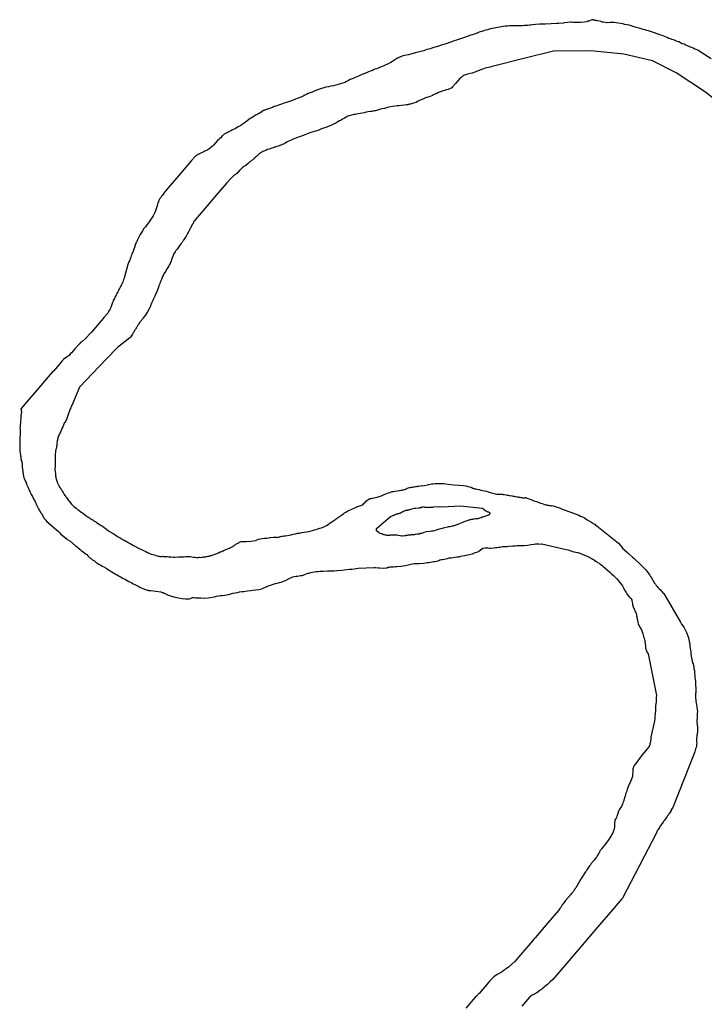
# Model space of a CAD drawing. Header units: feet. Extents: x 30669 to 99318, y 4696 to 26220.
# Tile 33 of 128: x 75794 to 76943, y 20105 to 21756. Entities that reach past the tile are written whole.
import ezdxf

# ---------------------------------------------------------------- set-up
doc = ezdxf.new("R2010")
doc.units = ezdxf.units.FT
doc.header["$LTSCALE"] = 600
doc.header["$MEASUREMENT"] = 0
doc.layers.add('ELTWR', color=2, linetype='CONTINUOUS')

msp = doc.modelspace()

# ---------------------------------------------------------------- linework, layer by layer
at = {"layer": 'ELTWR', "elevation": -54.7}
for points in [[(76954.6, 21690.5), (76934.3, 21703.7), (76932.3, 21704.9), (76929.7, 21706.1), (76927.1, 21706.8), (76924.2, 21708.2), (76921.6, 21709.4), (76918.2, 21710.8), (76915.2, 21712.3), (76912.1, 21713.4), (76909.2, 21714.9), (76906, 21716), (76900.2, 21719), (76897.4, 21719.8), (76894.5, 21721.3), (76891.6, 21722.2), (76888.7, 21723.1), (76886.4, 21724), (76883.6, 21724.9), (76880.7, 21726.4), (76878.1, 21727.6), (76875.2, 21728.5), (76872.6, 21729.7), (76870.1, 21730.3), (76867.4, 21731.5), (76856, 21735.1), (76849.7, 21737.4), (76846.8, 21738.3), (76843.4, 21739.1), (76840.6, 21740), (76837.1, 21740.9), (76834, 21742), (76827.2, 21743.8), (76824, 21744.9), (76820.6, 21745.8), (76816.9, 21746.9), (76813.5, 21747.7), (76809.8, 21748.3), (76806.4, 21749.1), (76799, 21750.2), (76795.4, 21750.8), (76791.7, 21751.4), (76788.3, 21751.7), (76785.3, 21751.7), (76782.8, 21751.2), (76780.8, 21751.4), (76779.4, 21751), (76776.6, 21751.3), (76773.2, 21752.2), (76771.8, 21752.3), (76771, 21752.5), (76769.8, 21753), (76764.7, 21754.3), (76763.3, 21754.5), (76761.6, 21754.9), (76760.2, 21755.1), (76759, 21755.5), (76757.9, 21755.5), (76757, 21755.7), (76756.7, 21755.9), (76757, 21756.2), (76756.4, 21756.2), (76754.5, 21755.8), (76751.8, 21755), (76750.7, 21754.3), (76749.4, 21754), (76747.4, 21753.5), (76745.8, 21752.8), (76742, 21752), (76735.9, 21751.5), (76733.9, 21751.7), (76732.2, 21751.5), (76730.8, 21751.7), (76727.5, 21751.4), (76723.6, 21751.7), (76721.1, 21751.8), (76719.1, 21751.9), (76708, 21751.1), (76706.1, 21750.6), (76698.3, 21750), (76695.8, 21750.1), (76676.9, 21748.7), (76674.4, 21748.8), (76671.6, 21748.5), (76666.6, 21748.7), (76659.9, 21748.2), (76654.4, 21747.8), (76651.9, 21747.3), (76649.7, 21747.1), (76647.2, 21746.7), (76644.5, 21746.5), (76641.4, 21746.5), (76638.1, 21746.2), (76630.8, 21746.2), (76627.5, 21746), (76623.8, 21746), (76620, 21745.7), (76616.3, 21745.7), (76612.7, 21745.1), (76609.1, 21745.1), (76605.8, 21744.9)], [(76605.8, 21744.9), (76584.6, 21740.7), (76579.2, 21739.2), (76576.7, 21738.7), (76574.5, 21738), (76571.8, 21737.2), (76569.6, 21736.5), (76565.2, 21735.1), (76563.6, 21734.4), (76561.4, 21733.7), (76559, 21732.6), (76556.8, 21731.9), (76554.1, 21731.1), (76551.1, 21730.1), (76548.4, 21729.3), (76545.4, 21728.2), (76542.2, 21726.9), (76539.2, 21725.8), (76535.6, 21724.7), (76532.4, 21723.3), (76528.8, 21722.2), (76521.8, 21720), (76518, 21718.6), (76513.9, 21717.4), (76509.8, 21715.7), (76501.6, 21713.4), (76497.3, 21712), (76493.7, 21710.9), (76489.6, 21709.7), (76486.1, 21708.6), (76483.1, 21707.5), (76477.6, 21706), (76474.9, 21705.2), (76472.5, 21704.2), (76470, 21703.7), (76467.8, 21703), (76465.1, 21702.3), (76462.9, 21701.5), (76460.4, 21701.1), (76446.8, 21697.2), (76443.7, 21696.7), (76440.4, 21695.9), (76437.4, 21695.4), (76435, 21694.4), (76430.6, 21692.9), (76429, 21691.7), (76427.4, 21691), (76425.8, 21689.8), (76424, 21688.8), (76421.8, 21687.5), (76420, 21686), (76417.3, 21684.6), (76415.2, 21683.4), (76404.4, 21678.1), (76401.4, 21677), (76398.4, 21675.9), (76396, 21674.9), (76393, 21673.8), (76390.3, 21673.1), (76387.9, 21672), (76385.2, 21670.7), (76382.4, 21670), (76380, 21668.9), (76377.3, 21667.6), (76365.2, 21662.5), (76362.7, 21661.5), (76360.3, 21660.4), (76357.3, 21659.4), (76354.9, 21658.3), (76352.2, 21657), (76348.9, 21655.7), (76346, 21654), (76342.8, 21652.7), (76339.8, 21651), (76332.7, 21648.8), (76328.9, 21647.4), (76325.1, 21646.6), (76321, 21645.4), (76316.8, 21644.8), (76312.7, 21643.7), (76308.4, 21642.8), (76296.1, 21639.3), (76288.5, 21636.5), (76285, 21634.8), (76281.7, 21633.5), (76278.7, 21632.4), (76275.8, 21630.8), (76272.8, 21629.7), (76269.9, 21628.1), (76263.4, 21625.4), (76260.1, 21624), (76257.1, 21622.9), (76250.6, 21620.2), (76247.1, 21619.1), (76243.9, 21617.7), (76236.8, 21615.5), (76233.5, 21614.7), (76230.2, 21613.3), (76224.3, 21611.2), (76221.5, 21610.4), (76218.9, 21609.1)], [(77087.7, 21507.4), (77046.2, 21547.6), (76998, 21592.6), (76945, 21634.9), (76895.9, 21666.9), (76856, 21687.3), (76808.4, 21698.5), (76753, 21704.2), (76689.9, 21703.3), (76640.3, 21691.1), (76587.1, 21677.8)], [(76587.1, 21677.8), (76586.4, 21677.5), (76583.7, 21676.8), (76581.2, 21676.3), (76575.7, 21674.8), (76572.4, 21674), (76569.5, 21672.9), (76559.7, 21668.8), (76553.8, 21666.7), (76551, 21665.9), (76546.1, 21664.9), (76544.5, 21664.3), (76542.3, 21663.5), (76540.9, 21663.2), (76539.3, 21662.5), (76538, 21661.5), (76536.9, 21660.9), (76535.6, 21660), (76534.5, 21658.8), (76533.2, 21657.8), (76525.8, 21649.2), (76520.9, 21643.5), (76519.4, 21642.2), (76515.6, 21640.3), (76513.2, 21639.3), (76510.7, 21638.8), (76499.8, 21635.2), (76498.2, 21634.5), (76496.3, 21633.5), (76493.1, 21632.1), (76491.2, 21631.1), (76488.8, 21630.1), (76486.9, 21629.1), (76484.2, 21627.8), (76481.5, 21627.1), (76475.5, 21624.9), (76472.2, 21623.6), (76469.5, 21622.2), (76466.6, 21621.2), (76464.1, 21620.1), (76462, 21618.9), (76459.9, 21617.6), (76455.5, 21616.1), (76451.7, 21615.3), (76450, 21614.6), (76447.8, 21614.4), (76445.6, 21613.7), (76442.9, 21613.5), (76440.4, 21613), (76434.3, 21612.5), (76431.3, 21612), (76427.7, 21611.5), (76413.3, 21609.3), (76409.8, 21608.2), (76406.5, 21607.3), (76402.7, 21606.5), (76399.6, 21606), (76396.7, 21604.9), (76391.2, 21603.4), (76388.4, 21603.2), (76385.7, 21602.4), (76382.6, 21602.4), (76379.3, 21601.6), (76375.7, 21601.1), (76372.5, 21600.3), (76368.9, 21599.7), (76365.6, 21598.9)], [(76218.9, 21609.1), (76205.5, 21604.5), (76204.7, 21604.1), (76203.4, 21603.7), (76201.2, 21602.4), (76197.3, 21599.6), (76195.6, 21599), (76194.3, 21598), (76192.7, 21597.3), (76191.4, 21596.4), (76189.5, 21595.4), (76187.9, 21594.7), (76183.9, 21591.9), (76182.3, 21591.2), (76181, 21590.3), (76173.1, 21584.1), (76171.2, 21582.6), (76169.1, 21581.3), (76167.2, 21579.7), (76165.4, 21578.8), (76163.2, 21577.5), (76160.8, 21576.5), (76156.5, 21573.9), (76154.1, 21572.9), (76150.3, 21570.9), (76148.8, 21569.7), (76145.5, 21568.3), (76144.2, 21567.4), (76142.6, 21566.7), (76141.5, 21566), (76139.9, 21565.4), (76137.8, 21564.1), (76136.7, 21562.9), (76135.7, 21562.3), (76134.9, 21561.9), (76133.3, 21560.1), (76133.6, 21560.4), (76132.3, 21558.9), (76130.2, 21557.1), (76128.7, 21555.3), (76126.6, 21553.5), (76119.9, 21545.7), (76118.1, 21544.2), (76116, 21542.3), (76114.2, 21540.8), (76109.9, 21538.2), (76107.8, 21536.9), (76105.3, 21535.9), (76103.2, 21534.6), (76100.8, 21533.6), (76098.6, 21532.3), (76096.2, 21531.3), (76094.1, 21530), (76092.2, 21529.1), (76090, 21527.8), (76088.7, 21526.8), (76082.8, 21520), (76064.4, 21498.5), (76043.6, 21474.3), (76037.8, 21467.4), (76036.5, 21465.3), (76035, 21463.5), (76034, 21461.8), (76032.5, 21460), (76031.5, 21458.3), (76029.9, 21456.5), (76028, 21453), (76027.3, 21451), (76026.3, 21449.2), (76025.7, 21446.6), (76025, 21444.1), (76023.9, 21440.9), (76022.8, 21437.2), (76021.6, 21434.1), (76019.9, 21430.9), (76018.5, 21427.4), (76010.5, 21415.6), (76007.7, 21412.3), (76005.4, 21409.1), (76002.6, 21405.8), (76000.6, 21402.3), (75998.6, 21399.4), (75996.6, 21395.9), (75992.3, 21387.2), (75991.1, 21384.5), (75990.2, 21382.2), (75988.9, 21380.2), (75986.9, 21374.2), (75986.4, 21372.5), (75985.7, 21371), (75985.3, 21369.3), (75983.9, 21365.3), (75982.9, 21363.6), (75982.3, 21361.5), (75981.5, 21360.1), (75980.9, 21358.1), (75980.4, 21356.4), (75979.7, 21354.4), (75978.8, 21352.1), (75977.6, 21350), (75975.7, 21345.4)], [(76365.6, 21598.9), (76362.5, 21598.4), (76359.8, 21597.6), (76357.6, 21597.4), (76355.1, 21597), (76349.4, 21595.7), (76345, 21594.2), (76343.1, 21593.3), (76341, 21592), (76338.9, 21590.7), (76336.2, 21589.4), (76333.8, 21587.8), (76331.1, 21586.5), (76328.1, 21584.9), (76324.9, 21582.9), (76321.2, 21581), (76317.7, 21579.3), (76309.6, 21575.9), (76300.9, 21573), (76296.3, 21571.2), (76287.6, 21568.3), (76283.2, 21566.9), (76278.6, 21565.1), (76269.9, 21562.2), (76265.8, 21560.5), (76261.5, 21559.1), (76258, 21557.4), (76254.4, 21556.3), (76251.2, 21554.9), (76245.8, 21552.3), (76243.4, 21551.3), (76239.1, 21548.7), (76237.2, 21547.7), (76235.1, 21547), (76233.2, 21546), (76230.8, 21545), (76228.6, 21544.3), (76226.1, 21543.3), (76223.7, 21542.8), (76221.2, 21541.8), (76215.8, 21540.2), (76212.8, 21539.2), (76210.1, 21538.4), (76207.4, 21537.1), (76202.5, 21535), (76200.6, 21534), (76198.7, 21533.1), (76197.4, 21532.1), (76195.8, 21530.9), (76194.8, 21529.7), (76193.5, 21528.7), (76191.7, 21526.7), (76190.4, 21525.7), (76189.4, 21524.5), (76188, 21523.6), (76187, 21522.4), (76185.7, 21521.4), (76183.5, 21520.2), (76182.8, 21519.3), (76181.7, 21518.6), (76180.9, 21517.7), (76179.6, 21516.8), (76178.6, 21515.6), (76173.9, 21511.9), (76171.7, 21510.6), (76168.6, 21508.1), (76165.9, 21506.3), (76163.9, 21503.9), (76163.4, 21503.3), (76161.1, 21500.6), (76160.2, 21500.2), (76158.7, 21498.4), (76157.6, 21497.8), (76156.9, 21496.9), (76155.8, 21496.3), (76154.5, 21495.3), (76153.5, 21494.1), (76152.1, 21493.2), (76150.8, 21492.3), (76149.8, 21491.1), (76148.5, 21490.1), (76141.8, 21482.4), (76128, 21466.2), (76127.5, 21465.6), (76109, 21444.1), (76089, 21420.8), (76087.8, 21418.8), (76086.3, 21417), (76085.3, 21414.7), (76084.1, 21412.6), (76082.9, 21410), (76080.4, 21405.9), (76079.5, 21403.6), (76078.3, 21401.6), (76077.3, 21399.3), (76076.3, 21397.5), (76073.9, 21393.4), (76072.9, 21391.7), (76071.6, 21389.6), (76070.1, 21387.8), (76069.1, 21386.1)], [(76069.1, 21386.1), (76067.6, 21384.3), (76066.3, 21382.2), (76065.1, 21380.2), (76061.8, 21376.3), (76058.8, 21371.6), (76056.7, 21369.2), (76055.2, 21366.9), (76052.8, 21362.8), (76051.8, 21361), (76050.4, 21357), (76050, 21355.3), (76049.3, 21353.3), (76048.6, 21351.3), (76047.6, 21349.5), (76047, 21347.5), (76045.7, 21345.5), (76044.8, 21343.2), (76043.3, 21340.8), (76042.1, 21338.8), (76039.1, 21334.1), (76036.6, 21330), (76035.4, 21327.4), (76034.2, 21325.3), (76032.3, 21320.7), (76031.3, 21318.4), (76030.7, 21316.4), (76029.7, 21314.1), (76029, 21312.1), (76028.1, 21309.8), (76026.7, 21305.8), (76023.9, 21298.9), (76023.2, 21296.9), (76021.4, 21292.3), (76020.1, 21290.2), (76019.2, 21287.9), (76018, 21285.3), (76017, 21283), (76015.8, 21281), (76013.9, 21276.4), (76013.2, 21274.4), (76012, 21272.3), (76011.3, 21270.3), (76008.8, 21266.2), (76007.9, 21264.4), (76006.4, 21262.1), (76005.1, 21260.1), (76001.8, 21256.2), (76000.6, 21254.1), (75996, 21248.7), (75994, 21245.2), (75992.7, 21243.8), (75991.3, 21240.8), (75990.2, 21239.7), (75989.8, 21238.5), (75988.7, 21237.3), (75988.3, 21236.2), (75987.2, 21235), (75986.8, 21233.8), (75986.1, 21232.4), (75985, 21231.2), (75984.3, 21229.7), (75983.5, 21228.8), (75982.8, 21227.4), (75981.3, 21225.6), (75982, 21226.5), (75981.8, 21226.2), (75981.6, 21225.3), (75980.3, 21223.8), (75979.5, 21222.9), (75958.5, 21206.7), (75939.6, 21186.9), (75916.8, 21163.1), (75894.9, 21139.7), (75881.9, 21109.1), (75881, 21107.4), (75880.3, 21105.4), (75879.3, 21103.6), (75878.9, 21101.9), (75878.1, 21100.4), (75877.7, 21098.7), (75877, 21097.3), (75876.6, 21095.6), (75875.8, 21094.1), (75875, 21090.7), (75874.3, 21089.3), (75873.6, 21087.3), (75872.9, 21085.8), (75871.9, 21084.1), (75871.1, 21082.6), (75870.2, 21080.9), (75869.4, 21079.4), (75868.5, 21077.7), (75867.5, 21075.3), (75866.8, 21073.3), (75865.9, 21071.6), (75863, 21064.7), (75861.8, 21062.6), (75860.9, 21060.3), (75859.9, 21058.6), (75858.5, 21054.6)], [(75975.7, 21345.4), (75969.6, 21322.6), (75968.7, 21320.3), (75967.3, 21316.3), (75966.6, 21314.9), (75965.9, 21312.8), (75963, 21307.6), (75961.7, 21305.6), (75960.7, 21303.8), (75960.1, 21301.8), (75959.1, 21300), (75958.1, 21298.3), (75957.4, 21296.3), (75956.2, 21294.2), (75954.2, 21290.7), (75953.3, 21288.4), (75952.6, 21287), (75951.6, 21285.2), (75950.9, 21283.2), (75950.2, 21281.8), (75949.7, 21280.1), (75949, 21278.6), (75948.6, 21276.9), (75947.9, 21275.5), (75947.4, 21273.8), (75947, 21272.6), (75946.2, 21271.2), (75945.8, 21270), (75945, 21268.6), (75944.3, 21267.7), (75943.5, 21266.2), (75942.8, 21265.3), (75942.3, 21264.2), (75935.9, 21256.7), (75934.6, 21255.2), (75914.9, 21232.2), (75913.1, 21230.7), (75905.1, 21221.4), (75898.9, 21215.9), (75896.7, 21214.6), (75894.9, 21212.5), (75893.1, 21211), (75887.2, 21204.1), (75881.6, 21197.5), (75880, 21196.3), (75877.4, 21193.3), (75875.9, 21192.1), (75874, 21191.1), (75872.4, 21189.9), (75871.1, 21188.9), (75867.9, 21186.4), (75865.4, 21183.5), (75864.1, 21182), (75851.3, 21167), (75849.4, 21165.5), (75842.3, 21157.1), (75823.8, 21135.6), (75816.7, 21127.3), (75805.9, 21114.7), (75796.9, 21104.2), (75796.7, 21103.4), (75796.8, 21101.7), (75797.2, 21100.9), (75797.3, 21099.3), (75797.1, 21095.3), (75796.7, 21092.5), (75796.7, 21089.4), (75796.3, 21086.6), (75796, 21083.3), (75795.7, 21080.4), (75795.1, 21077.3), (75795.1, 21074.2), (75795, 21071.7), (75795.2, 21069), (75795.1, 21066.4), (75795.5, 21061.4), (75795.4, 21058.9), (75795, 21056.7), (75794.9, 21054.1), (75794.8, 21051.6), (75794.5, 21048.8), (75794.7, 21046), (75794.6, 21043.5), (75794.8, 21041.3), (75794.7, 21038.8), (75794.9, 21036.6), (75794.8, 21034), (75795.2, 21028.5), (75795.6, 21026.6), (75795.8, 21024.9), (75796.2, 21023), (75796.3, 21021.3), (75796.7, 21020), (75796.8, 21018.3), (75797.2, 21016.9), (75797.9, 21015.3), (75798, 21013.6), (75798.5, 21011.7), (75798.6, 21010.1), (75798.5, 21008.1), (75798.9, 21006.2)], [(75858.5, 21054.6), (75858.1, 21052.9), (75857.7, 21051.2), (75857.5, 21049.2), (75857.1, 21047.5), (75857.2, 21045.8), (75856.8, 21044.1), (75856.7, 21042.1), (75856.5, 21040.7), (75856.1, 21039), (75855.9, 21037.6), (75854.6, 21032.5), (75854.5, 21030.5), (75854.1, 21028.3), (75854.3, 21026.1), (75853.9, 21023.8), (75854.1, 21021.6), (75854, 21019.1), (75854.2, 21016.8), (75853.9, 21009.3), (75853.8, 21007.3), (75853.6, 21002.3), (75853.9, 20997.8), (75854.4, 20995.4), (75854.8, 20993.5), (75854.7, 20991.5), (75855.1, 20989.6), (75855.3, 20987.9), (75855.7, 20986), (75856.1, 20984.6), (75856.8, 20983), (75857.9, 20978.9), (75858.5, 20977.8), (75858.9, 20977), (75859.5, 20976), (75860.2, 20974.3), (75860.9, 20973.3), (75861.2, 20972.5), (75862.1, 20971.7), (75863.4, 20969.5), (75864.3, 20968.2), (75865, 20967.2), (75865.9, 20965.8), (75866.5, 20964.8), (75867.5, 20963.4), (75869.4, 20960.2), (75872.2, 20956.3), (75873.1, 20955), (75874.4, 20953.4), (75875.4, 20951.5), (75876.6, 20949.9), (75877.5, 20948.6), (75881.3, 20943.9), (75882.4, 20942.8), (75883.4, 20941.5), (75885.5, 20939.7), (75886.9, 20939), (75889.3, 20936.9), (75890.5, 20935.9), (75891.7, 20934.9), (75893.5, 20933.9), (75897.9, 20930.1), (75899.7, 20929.1), (75903, 20926.3), (75904.7, 20925.3), (75906.2, 20924), (75909.1, 20922.6), (75910.3, 20921.5), (75911.8, 20920.8), (75913, 20919.8), (75914.1, 20919.3), (75915.3, 20918.3), (75917.1, 20917.3), (75918.3, 20916.3), (75920, 20915.3), (75922.1, 20914.1), (75923.5, 20912.8), (75929.7, 20909.1), (75931.4, 20908.1), (75933.5, 20906.8), (75936.2, 20904.5), (75937.9, 20903.6), (75942.7, 20899.5), (75944.2, 20898.7), (75945.4, 20897.7), (75948.3, 20896.3), (75949.7, 20895), (75951.2, 20894.3), (75954.7, 20892.3), (75958.8, 20889.8), (75961.1, 20888.3), (75963.2, 20887.1), (75967.9, 20884.1), (75970.2, 20883.2), (75972.5, 20881.7), (75975.1, 20880.5), (75977.5, 20879), (75980.1, 20877.8), (75982.7, 20876), (75985.6, 20874.6), (75995.2, 20869.5)], [(75798.9, 21006.2), (75801, 20989.9), (75801.7, 20988.2), (75802.1, 20986.3), (75803.1, 20984.4), (75803.8, 20982.8), (75804.1, 20981.5), (75805.1, 20980.1), (75805.5, 20978.8), (75806.5, 20976.3), (75806.9, 20975), (75808.1, 20972.8), (75808.8, 20971.2), (75809.2, 20969.9), (75809.9, 20968.2), (75810.8, 20966.9), (75812.2, 20963.7), (75813.2, 20961.8), (75813.9, 20960.2), (75815.8, 20956.4), (75816.5, 20954.8), (75817.5, 20952.9), (75818.7, 20951.3), (75819.4, 20949.7), (75820.4, 20948.4), (75821, 20946.8), (75821.7, 20945.7), (75822.4, 20944.1), (75822.7, 20942.7), (75823.4, 20941.6), (75824.7, 20938.4), (75825.7, 20937.1), (75827.6, 20933.3), (75830.2, 20929.1), (75831.4, 20927.5), (75832.4, 20925.6), (75833.4, 20924.3), (75834, 20922.6), (75835, 20921.3), (75835.7, 20919.7), (75836.6, 20918.4), (75838.1, 20917.1), (75839.3, 20915.5), (75857, 20900.4), (75858.8, 20898.3), (75861.2, 20896.3), (75863, 20894.2), (75871.7, 20886.8), (75874, 20885.3), (75876.1, 20883.5), (75878.5, 20882), (75888, 20873.8), (75890.7, 20872), (75893.1, 20870), (75895.2, 20868.2), (75897.6, 20866.1), (75900.2, 20864.4), (75904.7, 20860.5), (75907, 20859.1), (75908.9, 20857), (75913, 20853.4), (75915.1, 20852.1), (75917.5, 20850.1), (75919.8, 20848.6), (75922.2, 20846.5), (75927.5, 20843), (75930.4, 20841.6), (75933.1, 20839.8), (75935.7, 20838.6), (75939.8, 20836.2), (75942.1, 20834.7), (75956.4, 20826), (75958.2, 20825), (75960.5, 20823.5), (75962.8, 20822.6), (75964.9, 20821.4), (75967.2, 20819.9), (75969.8, 20818.7), (75972.2, 20817.2), (75975.1, 20815.7), (75977.4, 20814.2), (75980.3, 20812.8), (75982.9, 20811.6), (75985, 20810.3), (75987.6, 20809.2), (75989.9, 20807.7), (75992.2, 20806.7), (75994.3, 20805.5), (75996.3, 20804.8), (75998.4, 20803.6), (76001.3, 20802.1), (76003, 20801.7), (76004.1, 20801.2), (76005.6, 20800.5), (76007, 20800.3), (76008.4, 20799.6), (76009.8, 20799.4), (76010.7, 20799.2), (76011.8, 20798.7), (76014.1, 20798.9), (76014.6, 20799)], [(76250.2, 20892.4), (76253.5, 20893.2), (76257.1, 20893.8), (76260.6, 20894.9), (76264.2, 20895.4), (76268, 20896.3), (76271.9, 20896.6), (76275.8, 20897.4), (76279.4, 20898), (76285.9, 20899.6), (76288.9, 20900.7), (76292.2, 20901.5), (76294.9, 20902.3), (76297.9, 20903.3), (76300.7, 20904.1), (76303.6, 20905.2), (76309, 20907.8), (76313.8, 20911), (76315.6, 20912.5), (76319.9, 20915.1), (76321.5, 20916.3), (76323.4, 20917.3), (76324.9, 20918.5), (76326.3, 20919.5), (76329.4, 20921.9), (76331.6, 20923.2), (76333.4, 20924.7), (76337.7, 20927.3), (76339.7, 20929.1), (76342.7, 20930.8), (76345.1, 20932.3), (76350.5, 20935), (76357.8, 20938.1), (76360.2, 20939.1), (76366.7, 20941.3), (76368.6, 20942.2), (76370.2, 20942.9), (76372.3, 20945.3), (76373.3, 20946), (76376.7, 20949.8), (76378.8, 20951.1), (76380.1, 20952.1), (76380.9, 20952.4), (76382, 20953), (76383.4, 20953.4), (76385, 20953.5), (76386.4, 20953.9), (76394.1, 20955.6), (76402.8, 20958.5), (76404.7, 20959.5), (76409, 20961), (76411.5, 20962), (76413.3, 20963), (76415.3, 20963.4), (76419.6, 20964.9), (76421.8, 20965), (76424, 20965.8), (76428.4, 20966.1), (76430.4, 20966.5), (76432, 20966.6), (76433.9, 20967.1), (76435.6, 20967.2), (76437.2, 20967.9), (76438.9, 20968), (76440.3, 20968.4), (76441.9, 20969.1), (76443, 20969.7), (76444.6, 20970.4), (76448.7, 20971.6), (76450.3, 20971.7), (76451.7, 20972.1), (76453.6, 20972.5), (76455, 20972.9), (76456.6, 20973), (76458.6, 20973.4), (76460.2, 20973.6), (76462.2, 20974), (76464.4, 20974.2), (76466.3, 20974.6), (76468.5, 20974.8), (76471, 20974.7), (76473.3, 20974.8), (76479, 20976.1), (76480.6, 20976.8), (76485.6, 20977.7), (76488.4, 20978), (76491.4, 20978.5), (76494.5, 20978.4), (76498.1, 20978.4), (76502, 20978.2), (76505.9, 20978.5), (76509.6, 20977.9), (76518, 20976.9), (76522.8, 20976.4), (76531.3, 20975.4), (76539.1, 20974.9), (76542.8, 20974.3), (76546.2, 20973.5), (76549.3, 20972.9), (76551.9, 20972.2), (76554.8, 20970.8)], [(76554.8, 20970.8), (76555.9, 20970.3), (76556.8, 20970.1), (76557.9, 20969.6), (76559.3, 20969.5), (76561, 20969), (76565.6, 20968.3), (76568.4, 20967.4), (76571.5, 20966.8), (76574.4, 20965.9), (76577.5, 20965.3), (76580.4, 20964.4), (76586.1, 20962.6), (76594.6, 20960.4), (76598.5, 20960.7), (76599.4, 20960.5), (76600.8, 20960.4), (76603, 20960.5), (76604.4, 20960.4), (76605.8, 20960.2), (76607.2, 20960), (76610.6, 20959.2), (76612.6, 20959), (76614, 20958.9), (76617.4, 20958), (76619.1, 20958.1), (76622.5, 20957.3), (76623.9, 20957.1), (76625.6, 20956.7), (76628.4, 20956.3), (76630.1, 20955.9), (76631.5, 20955.7), (76633.5, 20955.6), (76635.2, 20955.2), (76637.2, 20955.1), (76638.9, 20954.6), (76640.3, 20954.5), (76642, 20954.6), (76642.2, 20954.9), (76642.5, 20954.6), (76642.8, 20954.9), (76643.1, 20954.7), (76643.6, 20954.7), (76644.2, 20954.2), (76645.4, 20953.7), (76647.4, 20953.1), (76650.2, 20952.2), (76653.7, 20950.8), (76657.4, 20949.6), (76661.4, 20948.3), (76668.3, 20945.5), (76671.2, 20944.6), (76673.8, 20943.9), (76675.8, 20943.2), (76676.9, 20942.8), (76678.3, 20942.6), (76680, 20942.2), (76680.9, 20942), (76682, 20942), (76683.1, 20941.6), (76684.3, 20941.7), (76686, 20941.2), (76687.6, 20941.4), (76689.6, 20940.7), (76691.3, 20940.3), (76699.4, 20937.5), (76701.1, 20937.1), (76702.5, 20936.4), (76703.7, 20935.9), (76732.4, 20925.3), (76735.6, 20923.6), (76738.8, 20922.4), (76742, 20920.7), (76746.6, 20917.7), (76752.8, 20914), (76754.5, 20913), (76755.7, 20912), (76759.2, 20910), (76760.7, 20908.7), (76762.8, 20907.5), (76799.1, 20878.5), (76802.1, 20874.8), (76804.6, 20871.7), (76806.1, 20869.8), (76815.1, 20862.1), (76816.6, 20860.3), (76822.9, 20854.9), (76825.3, 20852.9), (76827.1, 20850.8), (76834, 20844.9), (76836.1, 20842.5), (76838.5, 20840.5), (76844.9, 20833.5), (76848.6, 20829.3), (76851.8, 20824.5), (76853, 20822.4), (76854.6, 20820), (76859.7, 20811.4), (76861.3, 20809.6), (76862.6, 20807.5), (76864.1, 20805.6)], [(76422.1, 20925.4), (76422.6, 20925.5), (76422.9, 20925.8), (76423.2, 20925.5), (76423.4, 20925.8), (76424, 20925.8), (76424.5, 20926.4), (76425.1, 20926.5), (76425.9, 20926.8), (76426.4, 20926.9), (76426.9, 20927.5), (76427.8, 20927.8), (76428.6, 20927.6), (76429.4, 20927.9), (76430, 20928), (76430.2, 20928.3), (76430.8, 20928.3), (76431.6, 20928.7), (76432.7, 20928.7), (76433.5, 20929.1), (76434.1, 20929.1), (76434.6, 20929.7), (76435.4, 20930.1), (76435.6, 20930.4), (76436.5, 20930.7), (76437.5, 20931.4), (76438.3, 20931.7), (76439.4, 20932.3), (76440.2, 20932.7), (76441.6, 20933.1), (76442.6, 20933.7), (76444.9, 20933.9), (76445.7, 20934.2), (76446.5, 20934), (76447.9, 20934.4), (76448.7, 20934.7), (76456.9, 20937), (76458.6, 20937.2), (76465.2, 20937.7), (76466, 20938), (76466.6, 20938), (76467.4, 20938.4), (76468, 20938.4), (76469.6, 20939.1), (76470.1, 20939.2), (76471.2, 20939.2), (76472.1, 20939), (76472.7, 20939.1), (76473.5, 20938.9), (76474.1, 20938.9), (76475.8, 20938.5), (76478.5, 20938.7), (76480.2, 20938.3), (76482.2, 20938.7), (76484.1, 20938.6), (76487.5, 20938.8), (76489.4, 20939.2), (76498.3, 20939.9), (76502.5, 20939.4), (76503.6, 20939.5), (76533.9, 20941.2)], [(76533.9, 20941.2), (76570.8, 20937.3), (76576.7, 20932.3), (76577.6, 20932.1), (76579, 20931.3), (76579.6, 20930.8), (76580.2, 20930.9), (76581, 20930.7), (76581.6, 20930.1), (76582.5, 20929.9), (76583.7, 20928.9), (76583.4, 20928.6), (76583.7, 20928.4), (76581.1, 20925.4), (76580.9, 20925.1)], [(76580.9, 20925.1), (76573, 20922.5), (76571.6, 20922.1), (76570, 20922), (76568.6, 20921.1), (76567.5, 20921), (76565.9, 20920.3), (76564.5, 20919.9), (76562.9, 20919.2), (76561.3, 20919.1), (76559.6, 20919), (76557.7, 20918.5), (76556, 20918.4), (76554.1, 20918), (76552.4, 20917.9), (76551.1, 20917.5), (76549.4, 20917.3), (76548, 20917), (76547, 20916.3), (76541.5, 20914.8), (76540.4, 20914.1), (76538.8, 20913.5), (76537.4, 20913.1), (76532.6, 20911), (76530.7, 20910), (76529.1, 20909.4), (76527.7, 20909), (76526.1, 20908.3), (76524.7, 20907.9), (76523.1, 20907.2), (76521.4, 20907.1), (76520.1, 20906.7), (76516.2, 20905.9), (76514, 20905.7), (76512.1, 20905.3), (76507.1, 20904.3), (76500.9, 20902.5), (76498.7, 20901.7), (76496.8, 20901.3), (76495.1, 20900.6), (76493.2, 20900.2), (76491.6, 20899.5), (76490.2, 20899.1), (76488.3, 20898.7), (76486.9, 20898.3), (76485.3, 20898.2), (76483.4, 20897.8), (76476.7, 20897.2), (76472.6, 20896.1), (76471.5, 20895.5), (76470.2, 20895.1), (76468.6, 20894.4), (76466.9, 20894.3), (76465.3, 20893.6), (76461.4, 20893.3), (76458.1, 20893), (76456.7, 20892.6), (76451.1, 20892.2), (76450.3, 20891.9), (76448.1, 20891.7), (76447.3, 20891.9), (76446.4, 20891.6), (76444.8, 20891.4), (76443.7, 20891.4), (76442.9, 20891), (76441.7, 20890.9), (76440.9, 20890.6), (76437.1, 20890.3), (76435.6, 20890.5), (76434, 20890.3), (76432.6, 20890.5), (76430.3, 20891.4), (76427.5, 20891.8), (76426.3, 20891.7), (76424.7, 20891.6), (76423.3, 20891.7), (76419.9, 20891.5), (76418, 20891.6), (76416.3, 20891.5), (76414.9, 20891.1), (76413.8, 20891), (76413, 20891.2), (76411.3, 20891.1), (76410.5, 20891.3), (76409.3, 20891.8), (76408.2, 20891.7), (76406.5, 20892.1), (76405.3, 20892.6), (76403.6, 20893), (76402.2, 20893.8), (76400.8, 20893.9), (76399.3, 20894.6), (76398.4, 20895.4), (76397.6, 20895.6), (76393.4, 20899.2), (76393.4, 20899.8), (76393.1, 20900), (76392.9, 20901.7), (76393.4, 20902.3), (76393.4, 20902.8)], [(76393.4, 20902.8), (76416.7, 20922.8), (76417, 20922.5), (76418, 20923.7), (76422.1, 20925.4)], [(75995.2, 20869.5), (75999, 20867.8), (76002.2, 20866.1), (76006, 20864.4), (76009.2, 20862.7), (76012.6, 20861.3), (76015.2, 20860.1), (76018.1, 20859.2), (76020.6, 20858.6), (76022.9, 20857.6), (76025.2, 20857.2), (76026.9, 20856.8), (76028.3, 20856.7), (76029.5, 20856.2), (76030.9, 20856), (76033.1, 20856.2), (76034.2, 20856.3), (76035.1, 20856.1), (76037.3, 20856.2), (76040.1, 20855.9), (76041.8, 20856), (76044, 20855.6), (76046, 20855.5), (76048.8, 20855.2), (76051.9, 20855.1), (76054.7, 20854.8), (76060.8, 20855.2), (76063.3, 20855.2), (76066.1, 20855.4), (76070.5, 20855.7), (76073, 20856.2), (76080.6, 20855.9), (76083.4, 20855.6), (76085.9, 20854.9), (76088.5, 20854.9), (76091.3, 20854.5), (76093.8, 20854.4), (76096, 20854.6), (76098, 20854.5), (76099.9, 20854.9), (76101.6, 20855), (76103.2, 20855.2), (76105.1, 20855.6), (76106.8, 20855.7), (76108.2, 20856.1), (76110.4, 20856.3), (76112.3, 20856.7), (76114.5, 20857.4), (76116.4, 20857.8), (76120.8, 20859.3), (76128.1, 20862.4), (76130.7, 20863.7), (76133.5, 20864.5), (76136.2, 20865.8), (76138.3, 20866.5), (76140.5, 20867.8), (76144.8, 20869.2), (76146.7, 20870.2), (76148.3, 20870.9), (76149.7, 20871.8), (76151, 20872.2), (76152.1, 20872.9), (76152.6, 20873.5), (76153.2, 20873.5), (76153.7, 20874.1), (76154.5, 20874.4), (76155, 20875), (76155.8, 20875.4), (76156.9, 20876), (76157.4, 20876.6), (76160.6, 20878.5), (76161.9, 20879.5), (76163, 20880.1), (76164.3, 20880.5), (76166.3, 20880.9), (76172.4, 20881.4), (76174.9, 20881.3), (76177.7, 20881.5), (76180.2, 20881.4), (76182.9, 20881.6), (76190.4, 20883.1), (76192.8, 20884.1), (76195, 20884.8), (76204.9, 20886.7), (76209.3, 20887), (76211.8, 20887.5), (76214, 20887.7), (76215.9, 20888.1), (76220.4, 20888.4), (76224.3, 20888.2), (76226, 20888.3), (76227.4, 20888.1), (76230.1, 20888.9), (76231.2, 20889), (76232.8, 20889.7), (76234.2, 20890.1), (76235.9, 20890.2), (76238.3, 20890.7), (76240.6, 20890.8), (76246.6, 20891.8), (76250.2, 20892.4)], [(76362.5, 20836.6), (76389.2, 20837.5), (76390.6, 20837.3), (76391.7, 20837.4), (76395.9, 20836.9), (76397.6, 20837), (76399, 20836.9), (76404.9, 20836.5), (76409.4, 20836.8), (76410.2, 20837.2), (76411.3, 20837.2), (76411.8, 20837.3), (76412.1, 20837.6), (76412.9, 20837.9), (76414.6, 20838.1), (76415.4, 20838.4), (76417.6, 20838.6), (76419.6, 20838.4), (76421.5, 20838.9), (76424.2, 20839.1), (76427.3, 20839), (76434.5, 20839.6), (76438.1, 20840.1), (76441.7, 20840.7), (76448.3, 20842.3), (76451, 20843.1), (76454, 20843.6), (76456.5, 20844.1), (76462.1, 20844.5), (76464.6, 20844.4), (76472.3, 20845), (76475.4, 20845.5), (76478.2, 20845.7), (76481.2, 20846.2), (76484, 20846.5), (76488.9, 20847.4), (76491.1, 20847.6), (76493.6, 20848), (76495.8, 20848.8), (76497.7, 20849.2), (76499.6, 20850.2), (76501.8, 20850.9), (76504, 20851.1), (76506.7, 20851.8), (76509.2, 20852.3), (76512.2, 20852.8), (76514.9, 20853.6), (76518.3, 20853.8), (76521.3, 20854.4), (76524.6, 20854.6), (76527.9, 20855.4), (76531.2, 20855.7), (76534.5, 20856.5), (76543.6, 20858), (76546.4, 20858.8), (76551.3, 20859.7), (76554, 20860.5), (76558.9, 20862.5), (76561.6, 20863.3), (76564.1, 20864.3), (76567.7, 20867.4), (76571.7, 20870.2), (76575.6, 20870.5), (76577.6, 20870.4), (76579.8, 20870.6), (76582, 20870.2), (76584.6, 20870.1), (76590.1, 20870.5), (76592.6, 20871), (76595.3, 20871.2), (76597.6, 20871.4), (76600, 20871.8), (76602.3, 20872), (76604.7, 20872.5), (76607, 20872.7), (76609.5, 20872.6), (76612.2, 20872.8), (76615.3, 20873.3), (76621.9, 20873.8), (76625.6, 20873.8), (76629.1, 20874.4), (76632.8, 20874.4), (76636.7, 20874.7), (76640.3, 20874.7), (76646.9, 20875.2), (76650, 20875.7), (76652.8, 20875.9), (76657.7, 20876.8), (76659.9, 20877), (76661.8, 20877.4), (76663.8, 20877.3), (76665.5, 20877.4), (76669.7, 20876.9), (76670.8, 20877), (76711.1, 20867.8), (76714.5, 20867), (76717.7, 20865.8), (76724.5, 20864.1), (76727.7, 20863.5), (76731.1, 20862.7), (76734.2, 20861.5)], [(76734.2, 20861.5), (76747.8, 20856.1), (76748.9, 20855.7), (76750.4, 20854.9), (76751.3, 20854.2), (76752.4, 20853.7), (76753.3, 20852.9), (76754.5, 20852.5), (76755.6, 20851.4), (76757.1, 20850.7), (76758.8, 20849.7), (76760.3, 20848.4), (76762.1, 20847.5), (76764.1, 20846.2), (76766.5, 20844.7), (76768.6, 20842.9), (76771.2, 20841.2), (76773.6, 20839.1), (76776.3, 20836.8), (76784.7, 20829.7), (76787.4, 20826.8), (76790.7, 20824), (76796.1, 20818.3), (76799.2, 20815.2), (76801.6, 20812.5), (76803.8, 20809.6), (76805.7, 20807), (76807, 20804.3), (76808.3, 20802.2), (76809.3, 20799.7), (76810.9, 20797.4), (76811.9, 20795.5), (76813.4, 20793.6), (76814.4, 20791.8), (76816.8, 20788.6), (76818.3, 20787.3), (76819.6, 20785.7), (76821.5, 20783.1), (76821.8, 20781.7), (76821.9, 20780.6), (76822.3, 20779.3), (76822.5, 20777), (76822.9, 20775.7), (76824, 20771.6), (76828.8, 20760.2), (76829.5, 20758), (76829.6, 20756.4), (76830.5, 20752.5), (76830.6, 20750.9), (76830.8, 20749.2), (76831.6, 20745.4), (76832.3, 20743.2), (76833, 20741.6), (76835, 20737.8), (76835.7, 20736.2), (76836.9, 20734.6), (76837.6, 20733), (76838.6, 20731.1), (76838.9, 20729.7), (76839.4, 20727.8), (76840.1, 20726.2), (76840.8, 20724), (76841.2, 20722.1), (76841.9, 20719.9), (76842.4, 20718), (76843.1, 20715.8), (76843.3, 20713.6), (76844.7, 20706.2), (76844.5, 20704.2), (76844.7, 20702), (76846.2, 20697.7), (76847.2, 20695.2), (76848.8, 20692.8), (76862.8, 20622.7), (76862.5, 20619.9), (76862.3, 20614.9), (76862.2, 20611.8), (76861.6, 20608.7), (76861.3, 20605.9), (76861.3, 20602.8), (76861, 20599.4), (76861.2, 20596.1), (76860.9, 20593.3), (76860.3, 20586.6), (76859.9, 20583.7), (76859.3, 20580.6), (76853.4, 20553.1), (76853.4, 20552), (76853.3, 20550.6), (76853.4, 20549.5), (76853, 20546.7), (76852.6, 20544.9), (76852.4, 20543.5), (76852, 20541.8), (76851.8, 20540.4), (76850.4, 20537.5), (76846.5, 20533), (76845.5, 20531.3), (76838.4, 20522.9), (76837.4, 20521.2), (76835.6, 20519.1)], [(76014.6, 20799), (76031.3, 20796.6), (76033.3, 20795.9), (76035, 20795.5), (76037, 20794.3), (76039, 20793.6), (76041.1, 20792.3), (76043.4, 20791.4), (76046.2, 20790.5), (76048.5, 20789.6), (76051.4, 20788.7), (76054.8, 20787.8), (76057.9, 20787.2), (76060.7, 20786.9), (76067, 20785.7), (76072.6, 20785), (76075.1, 20784.9), (76077.3, 20785.1), (76079.6, 20785.2), (76082.3, 20786), (76083.1, 20786.4), (76084.2, 20787), (76086.4, 20787.2), (76089.2, 20786.8), (76093.1, 20786.6), (76098.2, 20786.4), (76104.3, 20786.3), (76111, 20786.8), (76114, 20787.3), (76121.2, 20788.4), (76124.5, 20789.3), (76131.6, 20790.4), (76135, 20790.6), (76138.6, 20791.2), (76141.6, 20791.7), (76145.2, 20792.2), (76152.3, 20794.5), (76155.8, 20795), (76159.7, 20795.9), (76163.5, 20796.7), (76167.1, 20797.3), (76170.7, 20797.3), (76176.8, 20798.3), (76182.3, 20798.7), (76185.1, 20799.5), (76190.6, 20799.9), (76195.6, 20800.9), (76197.8, 20801), (76200, 20801.8), (76202.1, 20802.5), (76204.3, 20803.2), (76205.9, 20803.9), (76207.8, 20804.9), (76209.1, 20805.8), (76210.8, 20806.5), (76212.1, 20806.9), (76213.8, 20807.6), (76215.1, 20807.9), (76217, 20808.4), (76218.4, 20808.8), (76220, 20809.4), (76221.9, 20809.9), (76223.8, 20810.8), (76226.3, 20811.3), (76228.5, 20812), (76230.4, 20812.5), (76232.6, 20813.2), (76235, 20813.7), (76236.9, 20814.6), (76239.1, 20815.4), (76246.6, 20819.3), (76251.5, 20821.3), (76252.8, 20821.7), (76254.8, 20822.2), (76258.6, 20823), (76260.8, 20823.2), (76265.8, 20824.1), (76268.6, 20824.3), (76272.9, 20825.8), (76277.8, 20827.8), (76280.2, 20828.3), (76283, 20829.1), (76286, 20829.6), (76288.7, 20830.3), (76292.1, 20830.6), (76294.8, 20830.8), (76297.9, 20831.3), (76301.2, 20831.6), (76304.3, 20831.5), (76310.9, 20832), (76318.2, 20832), (76322.4, 20832.1), (76326.5, 20832.7), (76334.8, 20833.3), (76339, 20833.9), (76343.4, 20834.3), (76347.6, 20834.9), (76351.7, 20834.9), (76355.6, 20835.2), (76359.2, 20835.8), (76362.5, 20836.6)], [(76864.1, 20805.6), (76865.3, 20804), (76867.2, 20802), (76869, 20800.4), (76870.5, 20798.6), (76872.3, 20797), (76873.8, 20795.2), (76875.3, 20793.9), (76903, 20745.8), (76904.9, 20742.6), (76907.1, 20739.7), (76909.3, 20736.3), (76913.3, 20728.8), (76916.1, 20721.2), (76917.2, 20717.1), (76917.8, 20713.5), (76918.6, 20709.6), (76918.9, 20705.8), (76919.5, 20702.2), (76919.7, 20698.8), (76920.5, 20695.6), (76920.8, 20692.2), (76921.8, 20686.2), (76922, 20683.4), (76923.6, 20677.9), (76924.3, 20675.8), (76925.1, 20673), (76925.5, 20670.5), (76925.8, 20667.8), (76926.5, 20665), (76926.7, 20662.3), (76926.6, 20659.7), (76927.1, 20657.3), (76927.3, 20655.1), (76927.5, 20652.8), (76927.7, 20649.5), (76928.1, 20648.1), (76928.3, 20645.9), (76928.6, 20645.1), (76928.4, 20644.3), (76928.5, 20643.1), (76928.3, 20642.3), (76929, 20632.9), (76928.9, 20630.3), (76929.1, 20628.1), (76928.4, 20626.1), (76928.1, 20622.2), (76928.4, 20618.3), (76928.9, 20615.8), (76928.8, 20613.3), (76929.3, 20610.3), (76929.8, 20607.8), (76931.3, 20598.7), (76931.5, 20595.9), (76931.2, 20593.1), (76931.1, 20590.6), (76931.1, 20587.5), (76931, 20585), (76930.7, 20582.2), (76930.6, 20579.1), (76931.1, 20573), (76931.5, 20570.5), (76931.7, 20568.3), (76931.6, 20566.4), (76931.7, 20564.7), (76931.5, 20563.3), (76931.6, 20562.2), (76931.5, 20560.8), (76931.3, 20559.4), (76931.1, 20558), (76930.7, 20556.3), (76930.6, 20554.3), (76930.2, 20552), (76930.1, 20550.1), (76930.2, 20547.8), (76930.1, 20545.3), (76930.6, 20542.8), (76930.2, 20540.6), (76929.9, 20537.8), (76929.5, 20535.5), (76928.6, 20533.2), (76927.9, 20530.6), (76927, 20528.3), (76890.1, 20435.1), (76889.3, 20433.6), (76888.6, 20432.7), (76887.8, 20431.3), (76887.4, 20430.1), (76885.9, 20427.2), (76884.9, 20425.5), (76883.9, 20424.3), (76882.9, 20422.5), (76881.6, 20421), (76880.4, 20419), (76877.6, 20415.7), (76876.6, 20414), (76875.3, 20412.5), (76874.3, 20410.7), (76871.8, 20407.7), (76869.8, 20404.2), (76868.8, 20403)], [(76835.6, 20519.1), (76828.3, 20508.8), (76825.5, 20505.5), (76824.8, 20504), (76824.3, 20502.9), (76823.6, 20501.4), (76823.1, 20499.7), (76823.3, 20498), (76823.1, 20496.1), (76823.1, 20493.6), (76822.7, 20491.3), (76822.8, 20489.1), (76822.5, 20486.8), (76819.6, 20479.9), (76818.7, 20477), (76817.3, 20474.1), (76816.1, 20471.5), (76814.9, 20468.4), (76813.5, 20465.5), (76812.9, 20462.4), (76811.7, 20459.2), (76811.1, 20456.6), (76810.2, 20453.8), (76809.3, 20451.5), (76808.9, 20449.2), (76807.5, 20445.2), (76806.6, 20442.9), (76805.9, 20440.9), (76804.7, 20438.9), (76804, 20436.8), (76801.5, 20432.7), (76800.5, 20431), (76799.3, 20429), (76797.9, 20424.9), (76797.5, 20423.2), (76796.8, 20421.8), (76796.6, 20420.4), (76795.6, 20418.1), (76795.4, 20417.2), (76793.6, 20415.1), (76793.7, 20414.6), (76793.4, 20414.3), (76792.9, 20413.7), (76793.7, 20414.6), (76793.4, 20414.3), (76793.7, 20414.6), (76793.4, 20414.3), (76793.2, 20413.4), (76793.3, 20411.8), (76793.1, 20410.9), (76792.7, 20409.7), (76792.4, 20408.9), (76792.6, 20406.7), (76792.4, 20405.3), (76792.5, 20404.2), (76792.6, 20403), (76792.4, 20402.2), (76792.5, 20401.1), (76792, 20399.9), (76791.8, 20398.5), (76791.4, 20397.4), (76791, 20395.7), (76789.5, 20392.8), (76787.5, 20389.3), (76786.8, 20387.8), (76785.8, 20386.1), (76784.6, 20384), (76783.6, 20382.3), (76782.3, 20380.8), (76781.3, 20379), (76779, 20376.3), (76778.1, 20374.6), (76770.6, 20365.9), (76769.9, 20364.5), (76768.1, 20362.4), (76767.2, 20360.1), (76766.5, 20358.6), (76765.7, 20357.7), (76765.2, 20356.6), (76764.2, 20355.4), (76763.7, 20354.2), (76762.7, 20353), (76762, 20351.6), (76759.4, 20348.6), (76758.2, 20346.5), (76753.3, 20340.9), (76752.1, 20338.8), (76750.5, 20337), (76749.5, 20335.3), (76748.3, 20333.8), (76747.3, 20332), (76746, 20330.5), (76744.8, 20328.5), (76743.7, 20327.3), (76742.8, 20325.5), (76741.5, 20324.1), (76740.5, 20322.3), (76739.8, 20320.8), (76738.8, 20319.1), (76737.5, 20317.6), (76736.8, 20316.2)], [(76863.1, 20392.7), (76806, 20283.2), (76805, 20282), (76789.1, 20263.5), (76764, 20234.3), (76735.6, 20201.1), (76709.2, 20170.3), (76689, 20146.7), (76684.3, 20142.5), (76682.2, 20140.6), (76679.8, 20138.5), (76675.7, 20134.8), (76673.8, 20133.3), (76671.7, 20131.4), (76669.9, 20129.9), (76667.8, 20128.6), (76664.6, 20126.2), (76662, 20124.3), (76659.8, 20123), (76658.2, 20122.3), (76657.1, 20121.7), (76655.5, 20121), (76654.4, 20120.4), (76652.9, 20119.1), (76651.5, 20118.2), (76650, 20116.9), (76636.9, 20101.7)], [(76868.8, 20403), (76867.8, 20401.3), (76866.8, 20400.1), (76865.8, 20398.3), (76864.8, 20397.2), (76863.3, 20394.2), (76863.2, 20392.8), (76863.1, 20392.7)], [(76736.8, 20316.2), (76727.4, 20300.4), (76726.1, 20298.9), (76725.1, 20297.1), (76724.1, 20295.9), (76722.9, 20293.9), (76720.3, 20290.9), (76719, 20289.4), (76710.3, 20279.2), (76709.1, 20277.2), (76707.5, 20275.4), (76706.3, 20273.4), (76704.8, 20271.6), (76702.3, 20267.5), (76700.8, 20265.7), (76699.8, 20263.9), (76698.5, 20262.4), (76680.8, 20241.8), (76659.1, 20216.4), (76657.3, 20214.3), (76651.9, 20208.1), (76634.7, 20188), (76625, 20176.7), (76614.5, 20167.5), (76610.9, 20164.4), (76608.7, 20163.2), (76606.9, 20161.6), (76604.8, 20160.3), (76602.6, 20159.1), (76601.1, 20157.8), (76595.4, 20154.9), (76590.1, 20151.1), (76589.1, 20149.9), (76587.5, 20148.7), (76585.2, 20146), (76583.9, 20145.1), (76582.6, 20143.6), (76581.1, 20141.8), (76565.2, 20123.3), (76563.9, 20122.3), (76562.9, 20121.1), (76560.8, 20118.7), (76559.2, 20117.5), (76543.1, 20098.7)]]:
    msp.add_lwpolyline(points, dxfattribs=at)

doc.saveas('drawing.dxf')
